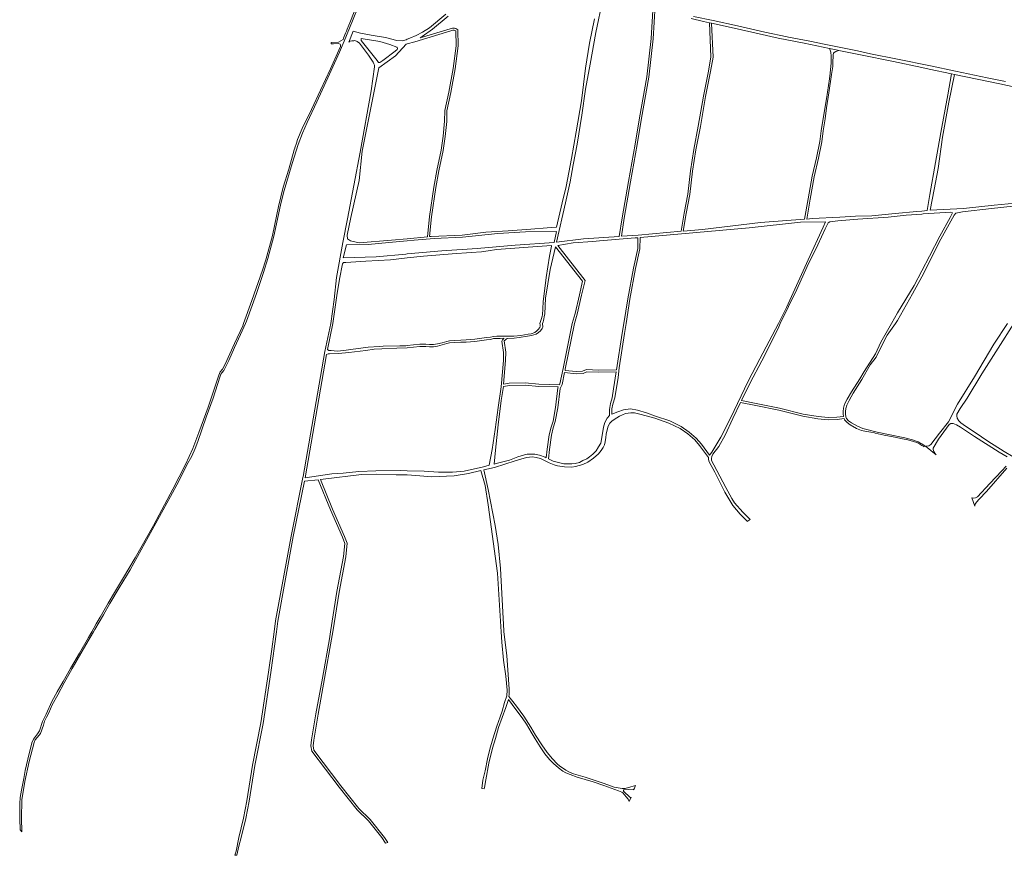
# Model space of a CAD drawing. Extents: x 146402 to 164798, y 455483 to 464134.
# Tile 2 of 256: x 151123 to 152080, y 455483 to 456295. Entities that reach past the tile are written whole.
import ezdxf

# ---------------------------------------------------------------- set-up
doc = ezdxf.new("R2010")
doc.units = 0
doc.header["$LTSCALE"] = 0.2
doc.layers.add('B-XX-VH-VERHARDING_ASFALT-GV', color=252, linetype='CONTINUOUS', lineweight=18)
doc.layers.add('B-XX-VH-VERHARDING_FUNDERING_ZAND-GV', color=252, linetype='CONTINUOUS', lineweight=18)

msp = doc.modelspace()

# ---------------------------------------------------------------- linework, layer by layer
at = {"layer": 'B-XX-VH-VERHARDING_ASFALT-GV'}
for points in [[(151451.409, 456310.293), (151444.941, 456293.905), (151441.7, 456286.046), (151440.971, 456284.28), (151440.082, 456282.124), (151438.068, 456277.506), (151437.644, 456276.189), (151435.404, 456274.867), (151433.094, 456273.489), (151425.995, 456273.31), (151425.995, 456271.821), (151428.23, 456271.82), (151432.692, 456272.154), (151433.912, 456272.02), (151434.652, 456271.609), (151435.03, 456270.925), (151435.107, 456270.489), (151434.971, 456269.388), (151433.49, 456265.587), (151425.371, 456247.616), (151415.776, 456226.769), (151406.856, 456208.18), (151397.922, 456189.653), (151393.38, 456178.723), (151392.257, 456175.383), (151390.692, 456170.725), (151390.627, 456170.532), (151390.08, 456168.905), (151384.803, 456149.945), (151379.38, 456132.54), (151374.961, 456113.679), (151369.024, 456085.599), (151362.361, 456061.832), (151359.405, 456051.661), (151349.007, 456022.199), (151340.902, 456000), (151340.037, 455997.631), (151332.165, 455980.57), (151323, 455960.451), (151320.344, 455955.544), (151318.184, 455952.799), (151316.75, 455949.867), (151306.331, 455918.57), (151297.548, 455893.804), (151291.683, 455878.246), (151284.504, 455862.904), (151272.062, 455838.747), (151253.407, 455803.661), (151235.437, 455772.011), (151223.164, 455751.407), (151215.542, 455738.38), (151209.42, 455728.115), (151202.859, 455716.796), (151201.465, 455714.392), (151197.707, 455707.907), (151193.258, 455700), (151190.181, 455694.531), (151181.265, 455679.341), (151172.731, 455664.588), (151165.438, 455651.895), (151159.603, 455641.651), (151154.627, 455632.435), (151148.91, 455620.228), (151145.52, 455612.923), (151142.64, 455604.002), (151140.75, 455600.801), (151138.654, 455598.307), (151136.607, 455595.77), (151135.239, 455592.287), (151131.198, 455576.41), (151128.763, 455565.294), (151127.174, 455557.468), (151125.047, 455546.154), (151123.907, 455538.926), (151123.445, 455533.07), (151123.292, 455518.218), (151123.679, 455507.597), (151125.336, 455505.579), (151125.335, 455506.013), (151125.14, 455518.695), (151125.255, 455536.767), (151128.366, 455554.577), (151132.421, 455574.106), (151137.224, 455592.492), (151138.336, 455595.09), (151140.312, 455597.466), (151142.182, 455599.543), (151143.506, 455601.225), (151146.353, 455609.322), (151147.515, 455613.393), (151149.348, 455617.293), (151151.552, 455621.365), (151154.704, 455629.027), (151160.3, 455638.798), (151166.582, 455650.561), (151174.435, 455664.627), (151187.665, 455687.389), (151194.952, 455700), (151196.37, 455702.455), (151204.684, 455716.817), (151210.973, 455727.568), (151219.886, 455742.795), (151230.641, 455760.371), (151269.933, 455831.659), (151278.082, 455846.75), (151285.898, 455862.52), (151290.441, 455871.075), (151293.726, 455878.555), (151296.329, 455885.229), (151304.668, 455908.831), (151311.236, 455927.506), (151317.919, 455947.814), (151318.794, 455950.533), (151319.906, 455952.09), (151321.545, 455954.196), (151323.046, 455956.694), (151326.427, 455963.971), (151332.073, 455976.73), (151337.916, 455989.11), (151342.65, 456000), (151343.635, 456002.267), (151353.46, 456029.141), (151360.409, 456049.559), (151364.399, 456063.298), (151370.407, 456085.009), (151373.713, 456101.385), (151377.088, 456116.792), (151380.221, 456129.363), (151388.063, 456155.628), (151393.997, 456174.077), (151398.131, 456185.043), (151402.824, 456195.342), (151412.092, 456215.549), (151424.534, 456242.354), (151434.272, 456263.825), (151438.58, 456274.393), (151443.812, 456287.131), (151451.559, 456306.321)], [(151775.942, 456296.522), (151787.852, 456293.676), (151793.591, 456292.383), (151795.615, 456291.928), (151817.594, 456286.976), (151841.926, 456281.616), (151860.511, 456277.5), (151885.586, 456272.681), (151910.256, 456267.444), (151910.562, 456267.379), (151914.997, 456266.463), (151916.956, 456266.058), (151919.518, 456265.529), (151940.489, 456261.199), (151972.618, 456254.561), (152000, 456248.91), (152007.302, 456247.403), (152029.015, 456242.642), (152031.78, 456242.024), (152075.826, 456232.915), (152105.698, 456226.558)], [(152081.553, 456235.198), (152063.591, 456238.98), (152032.756, 456245.201), (152008.667, 456250.523), (151976.328, 456257.118), (151950.293, 456262.305), (151937.508, 456264.944), (151921.407, 456268.269), (151905.214, 456271.63), (151891.327, 456274.484), (151870.494, 456278.474), (151869.128, 456278.718), (151847.577, 456283.167), (151820.896, 456289.488), (151797.256, 456294.487), (151778.302, 456298.621)]]:
    msp.add_lwpolyline(points, dxfattribs=at)
at = {"layer": 'B-XX-VH-VERHARDING_FUNDERING_ZAND-GV'}
for points in [[(151738.929, 456309.783), (151737.108, 456276.953), (151732.917, 456239.877), (151725.752, 456200.004), (151721.375, 456174.321), (151714.835, 456138.004), (151708.826, 456102.733), (151706.069, 456084.587), (151671.376, 456082.18), (151645.06, 456079.107), (151653.88, 456117.249), (151658.332, 456137.848), (151661.228, 456154.368), (151665.084, 456174.189), (151669.683, 456202.627), (151673.212, 456227.672), (151677.833, 456252.245), (151683.197, 456282.783), (151689.933, 456315.756)], [(152104.352, 456118.382), (152070.244, 456114.884), (152040.655, 456111.699), (152008.057, 456109.994), (152012.052, 456130.165), (152015.976, 456150.793), (152020.065, 456181.236), (152026.358, 456215.263), (152031.78, 456242.024), (152029.015, 456242.642), (152025.201, 456222.303), (152018.69, 456185.584), (152013.323, 456156.543), (152007.948, 456125.502), (152005.411, 456109.934), (152000, 456109.301), (151995.227, 456108.743), (151974.155, 456106.814), (151951.439, 456104.777), (151935.514, 456104.179), (151920.378, 456103.407), (151893.593, 456101.917), (151888.236, 456101.505), (151891.694, 456120.948), (151895.342, 456142.712), (151899.537, 456160.663), (151902.806, 456176.595), (151904.092, 456187.138), (151906.287, 456199.077), (151907.392, 456209.746), (151909.581, 456224.296), (151912.337, 456242.007), (151913.472, 456249.951), (151913.735, 456254.784), (151913.857, 456259.486), (151913.816, 456261.066), (151914.384, 456262.809), (151915.032, 456263.498), (151916.653, 456264.349), (151919.518, 456265.529), (151916.956, 456266.058), (151914.997, 456266.463), (151910.562, 456267.379), (151910.256, 456267.444), (151910.817, 456266.781), (151911.709, 456263.903), (151912.033, 456259.85), (151911.992, 456253.366), (151910.979, 456243.355), (151910.388, 456237.92), (151907.472, 456218.317), (151904.317, 456199.423), (151902.114, 456187.44), (151900.83, 456176.917), (151897.583, 456161.091), (151893.38, 456143.106), (151889.724, 456121.288), (151886.176, 456101.347), (151843.187, 456098.044), (151786.928, 456091.457), (151768.241, 456089.784), (151770.988, 456106.866), (151774.739, 456125.327), (151777.34, 456148.034), (151780.516, 456168.782), (151784.822, 456191.577), (151789.984, 456220.599), (151794.711, 456244.856), (151797.155, 456259.042), (151795.615, 456291.928), (151793.591, 456292.383), (151795.147, 456259.166), (151792.743, 456245.218), (151788.018, 456220.965), (151782.854, 456191.937), (151778.544, 456169.12), (151775.358, 456148.3), (151772.761, 456125.641), (151769.02, 456107.224), (151766.186, 456089.6), (151724.351, 456085.856), (151708.114, 456084.729), (151710.8, 456102.415), (151716.805, 456137.658), (151723.345, 456173.975), (151727.722, 456199.66), (151734.897, 456239.587), (151739.102, 456276.785), (151740.879, 456309.107)], [(151537.598, 456300.581), (151521.472, 456287.444), (151514.821, 456283.171), (151508.591, 456279.834), (151502.387, 456277.405), (151500, 456276.363), (151498.984, 456275.92), (151494.954, 456274.927), (151489.987, 456275.142), (151478.715, 456277.883), (151464.763, 456280.244), (151454.591, 456282.177), (151447.422, 456284.062), (151443.075, 456273.392), (151444.128, 456274.365), (151446.236, 456274.933), (151448.019, 456274.933), (151448.992, 456275.014), (151451.343, 456274.041), (151453.693, 456272.582), (151462.367, 456260.747), (151466.825, 456254.141), (151467.514, 456252.439), (151468.081, 456251.101), (151468.216, 456249.422), (151464.859, 456226.097), (151454.125, 456166.637), (151441.89, 456101.626), (151437.3, 456078.819), (151431.239, 456044.811), (151431.214, 456044.582), (151428.845, 456023.314), (151425.559, 456000), (151419.924, 455972.757), (151398.804, 455851.134), (151398.632, 455850.144), (151387.031, 455793.114), (151371.98, 455710.819), (151370.502, 455700), (151368.213, 455683.244), (151365.176, 455661.017), (151357.601, 455611.501), (151349.665, 455570.553), (151344.015, 455535.72), (151340.863, 455518.943), (151336.417, 455500), (151333.726, 455486.89), (151332.399, 455482.959), (151334.261, 455482.831), (151336.265, 455491.793), (151338.677, 455500), (151343.017, 455518.489), (151346.183, 455535.34), (151351.831, 455570.167), (151359.769, 455611.125), (151367.354, 455660.701), (151372.723, 455700), (151374.154, 455710.473), (151389.191, 455792.696), (151400.155, 455846.594), (151413.426, 455847.969), (151425.247, 455818.68), (151436.898, 455792.065), (151439.242, 455786.026), (151438.157, 455773.464), (151431.527, 455739.196), (151425.356, 455700), (151424.322, 455693.436), (151417.443, 455654.993), (151411.25, 455620.52), (151407.05, 455595.267), (151406.246, 455589.422), (151407.078, 455584.186), (151433.66, 455548.961), (151451.134, 455527.025), (151462.221, 455516.3), (151475.133, 455500), (151478.896, 455494.723), (151481.247, 455495.436), (151477.939, 455500), (151463.855, 455517.78), (151452.766, 455528.507), (151435.398, 455550.309), (151409.164, 455585.074), (151408.47, 455589.446), (151409.226, 455594.937), (151413.418, 455620.146), (151419.609, 455654.605), (151426.492, 455693.072), (151427.583, 455700), (151433.695, 455738.816), (151440.339, 455773.16), (151441.478, 455786.346), (151438.932, 455792.905), (151427.275, 455819.532), (151415.703, 455848.205), (151418.324, 455848.477), (151455.635, 455853.138), (151469.988, 455853.382), (151489.196, 455852.824), (151499.799, 455852.744), (151500, 455852.73), (151512.046, 455851.894), (151523.387, 455850.748), (151545.543, 455851.978), (151559.641, 455854.219), (151571.609, 455856.997), (151575.538, 455842.277), (151578.583, 455823.782), (151587.624, 455757.27), (151591.239, 455700), (151591.869, 455690.023), (151593.631, 455672.691), (151595.845, 455656.924), (151596.514, 455650.173), (151596.939, 455643.389), (151596.608, 455637.855), (151594.453, 455631.403), (151592.053, 455623.007), (151590.122, 455617.48), (151586.971, 455608.46), (151583.149, 455596.127), (151580.359, 455585.913), (151578.067, 455576.687), (151575.618, 455564.87), (151573.558, 455556.007), (151572.293, 455547.671), (151574.705, 455547.4), (151574.948, 455548.853), (151576.198, 455556.319), (151579.311, 455572.279), (151582.781, 455587.082), (151585.676, 455596.465), (151588.8, 455607.08), (151595.844, 455626.603), (151598.356, 455634.464), (151605.464, 455624.723), (151611.75, 455616.456), (151615.865, 455610.276), (151620.391, 455602.416), (151624.342, 455596.183), (151629.231, 455588.33), (151633.66, 455581.45), (151638.148, 455576.108), (151642.05, 455572.096), (151646.871, 455567.93), (151651.114, 455564.495), (151654.236, 455562.903), (151658.307, 455561.419), (151664.985, 455558.941), (151680.751, 455554.35), (151691.126, 455550.712), (151705.328, 455545.438), (151708.572, 455544.38), (151709.604, 455543.501), (151712.625, 455539.792), (151714.537, 455537.421), (151715.532, 455535.274), (151717.588, 455539.217), (151717.482, 455539.158), (151717.37, 455539.114), (151717.252, 455539.084), (151717.132, 455539.071), (151717.011, 455539.073), (151716.892, 455539.091), (151716.775, 455539.125), (151716.665, 455539.174), (151716.562, 455539.237), (151716.468, 455539.313), (151716.408, 455539.374), (151710.347, 455544.843), (151710.265, 455544.956), (151710.197, 455545.078), (151710.143, 455545.207), (151710.104, 455545.341), (151710.081, 455545.479), (151710.073, 455545.618), (151710.082, 455545.758), (151710.107, 455545.895), (151710.147, 455546.029), (151710.202, 455546.158), (151710.271, 455546.279), (151710.354, 455546.392), (151710.438, 455546.483), (151719.37, 455547.03), (151719.474, 455547.035), (151719.578, 455547.024), (151719.679, 455546.997), (151719.775, 455546.955), (151719.864, 455546.899), (151719.942, 455546.83), (151720.01, 455546.75), (151720.064, 455546.661), (151720.084, 455546.612), (151721.922, 455550.633), (151717.175, 455549.274), (151711.784, 455547.936), (151708.993, 455547.745), (151701.01, 455548.949), (151691.283, 455552.675), (151673.02, 455558.714), (151665.917, 455560.902), (151661.675, 455562.038), (151656.987, 455564.084), (151654.083, 455565.714), (151650.736, 455567.867), (151648.276, 455569.604), (151645.826, 455571.905), (151641.044, 455576.628), (151635.86, 455582.699), (151630.778, 455590.238), (151624.556, 455599.804), (151619.984, 455607.466), (151613.343, 455618.175), (151606.127, 455627.703), (151602.535, 455632.537), (151598.824, 455637.37), (151599.16, 455639.082), (151599.128, 455644.342), (151596.588, 455677.196), (151593.961, 455700), (151593.829, 455701.148), (151590.438, 455761.808), (151588.199, 455785.042), (151585.403, 455803.45), (151578.547, 455838.412), (151574.289, 455857.619), (151584.685, 455860.032), (151604.727, 455866.291), (151615.854, 455869.491), (151621.558, 455870.283), (151625.34, 455869.732), (151629.524, 455868.608), (151632.593, 455867.178), (151637.81, 455864.59), (151642.701, 455862.527), (151646.022, 455861.665), (151652.723, 455860.704), (151659.928, 455860.251), (151663.527, 455860.966), (151670.578, 455862.815), (151675.324, 455865.142), (151681.104, 455868.96), (151685.777, 455873.275), (151688.563, 455876.536), (151690.382, 455879.364), (151691.52, 455882.083), (151692.169, 455884.885), (151692.854, 455888.993), (151693.346, 455892.4), (151694.253, 455896.694), (151695.314, 455900.237), (151696.938, 455902.993), (151698.696, 455904.911), (151701.078, 455906.685), (151706.273, 455909.775), (151711.929, 455912.28), (151717.404, 455913.244), (151720.826, 455913.075), (151727.351, 455911.616), (151740.57, 455907.839), (151754.327, 455903.151), (151765.216, 455897.815), (151772.636, 455892.555), (151779.322, 455886.972), (151784.122, 455881.274), (151792.855, 455869.572), (151792.669, 455867.662), (151793.426, 455865.397), (151798.942, 455855.247), (151808.722, 455836.104), (151816.345, 455822.956), (151823.413, 455814.475), (151830.129, 455808.161), (151830.281, 455807.376), (151833.096, 455809.472), (151826.216, 455816.391), (151818.005, 455825.613), (151815.344, 455829.695), (151809.473, 455840.375), (151797.883, 455862.506), (151795.664, 455866.573), (151795.749, 455868.733), (151796.095, 455870.474), (151797.113, 455872.924), (151802.863, 455880.331), (151809.008, 455891.255), (151816.466, 455907.574), (151823.955, 455923.107), (151838.774, 455920.088), (151861.175, 455915.558), (151884.332, 455909.77), (151898.898, 455907.397), (151909.058, 455906.415), (151917.789, 455906.539), (151924.48, 455907.521), (151925.044, 455906.246), (151927.499, 455903.675), (151930.582, 455901.371), (151936.564, 455897.999), (151941.607, 455895.931), (151944.767, 455895.389), (151950.622, 455894.231), (151954.16, 455893.51), (151954.83, 455893.346), (151963.375, 455891.255), (151972.067, 455889.66), (151981.316, 455887.853), (151986.596, 455886.782), (151992.004, 455885.316), (151995.365, 455884.075), (151998.135, 455882.58), (152000, 455881.463), (152001.229, 455880.727), (152001.698, 455880.101), (152003.762, 455880.667), (152013.979, 455872.395), (152013.519, 455872.905), (152011.911, 455875.481), (152011.094, 455877.487), (152010.981, 455878.797), (152016.201, 455887.379), (152026.777, 455901.781), (152028.299, 455902.559), (152029.357, 455902.761), (152030.469, 455902.784), (152033.864, 455901.485), (152037.74, 455899.144), (152051.179, 455890.211), (152075.235, 455874.88), (152083.089, 455870.378)], [(151681.919, 456296.272), (151676.93, 456272.611), (151673.172, 456248.233), (151669.192, 456216.473), (151664.103, 456186.26), (151659.526, 456160.291), (151654.504, 456133.126), (151650.586, 456117.302), (151644.939, 456093.707), (151635.966, 456093.075), (151619.943, 456091.658), (151598.121, 456089.989), (151576.378, 456088.686), (151553.437, 456085.935), (151523.073, 456084.563), (151522.23, 456084.516), (151521.689, 456084.463), (151523.58, 456103.688), (151527.797, 456132.338), (151530.808, 456148.385), (151534.942, 456168.074), (151536.867, 456181.828), (151538.309, 456196.457), (151538.523, 456206.677), (151542.252, 456224.583), (151546.485, 456247.509), (151549.357, 456269.832), (151548.994, 456285.534), (151547.127, 456286.649), (151545.778, 456287.086), (151543.881, 456287.007), (151542.762, 456286.77), (151541.79, 456286.554), (151512.533, 456277.641), (151514.353, 456278.908), (151524.515, 456286.237), (151539.886, 456298.924)], [(152083.245, 456000), (152070.098, 455979.692), (152051.359, 455948.069), (152034.876, 455921.442), (152026.044, 455904.471), (152017.363, 455893.286), (152013.077, 455887.742), (152008.687, 455882.16), (152006.827, 455880.842), (152004.818, 455880.707), (152003.723, 455880.703), (152002.375, 455881.217), (152001.097, 455882.288), (152000, 455882.9), (151999.118, 455883.392), (151996.455, 455884.905), (151990.902, 455886.801), (151983.411, 455888.849), (151967.714, 455892.063), (151956.543, 455894.418), (151942.591, 455897.966), (151937.516, 455899.988), (151931.786, 455903.218), (151928.963, 455905.327), (151926.901, 455907.487), (151926.157, 455909.169), (151925.776, 455912.088), (151925.834, 455914.267), (151926.101, 455917.229), (151927.137, 455920.605), (151929.449, 455925.232), (151933.496, 455932.35), (151941.777, 455945.558), (151949.967, 455959.674), (151955.866, 455967.307), (151959.723, 455975.452), (151966.554, 455988.63), (151974.475, 456000), (151976.4, 456002.763), (151990.915, 456028.776), (152000, 456045.299), (152003.739, 456052.099), (152016.988, 456078.957), (152031.622, 456105.388), (152033.002, 456107.237), (152039.679, 456108.509), (152067.699, 456111.744), (152130.982, 456118.674)], [(152088.718, 455870.422), (152080.037, 455875.609), (152064.136, 455885.453), (152051.818, 455893.807), (152042.618, 455900.13), (152038.143, 455903.44), (152036.061, 455905.43), (152034.536, 455907.763), (152033.981, 455910.16), (152034.156, 455911.756), (152037.485, 455917.181), (152044.09, 455927.328), (152058.251, 455951.087), (152074.261, 455975.95), (152089.608, 456000)], [(152082.053, 455861.32), (152077.897, 455856.802), (152066.049, 455844.496), (152054.041, 455831.257), (152052.394, 455830.406), (152050.619, 455830.022), (152049.02, 455830.373), (152048.634, 455830.56), (152051.495, 455822.471), (152051.655, 455822.956), (152051.865, 455824.142), (152053.237, 455826.301), (152055.772, 455829.201), (152062.81, 455836.571), (152082.644, 455859.393)]]:
    msp.add_lwpolyline(points, dxfattribs=at)
for points in [[(151484.727, 456080.86), (151453.117, 456078.409), (151444.898, 456080.2), (151442.028, 456082.164), (151441.425, 456085.72), (151445.022, 456103.147), (151453.347, 456138.895), (151456.217, 456167.392), (151472.387, 456248.475), (151488.514, 456260.136), (151498.961, 456271.411), (151500, 456271.728), (151507.193, 456273.921), (151542.225, 456284.602), (151543.186, 456284.816), (151544.131, 456285.016), (151545.503, 456285.073), (151546.296, 456284.816), (151547.02, 456284.384), (151547.355, 456269.938), (151544.509, 456247.819), (151540.29, 456224.969), (151536.527, 456206.903), (151536.311, 456196.577), (151534.881, 456182.064), (151532.97, 456168.418), (151528.846, 456148.775), (151525.825, 456132.668), (151521.594, 456103.932), (151519.66, 456084.265), (151500, 456082.349)], [(151473.35, 456253.614), (151472.053, 456253.614), (151470.756, 456255.56), (151455.031, 456275.176), (151455.031, 456276.959), (151455.193, 456277.121), (151473.188, 456274.041), (151482.915, 456271.285), (151489.724, 456268.691), (151490.231, 456268.164), (151490.515, 456267.617), (151490.596, 456267.029), (151490.069, 456266.219), (151488.367, 456264.841), (151476.126, 456255.519)], [(151910.792, 456098.663), (151918.384, 456099.868), (151937.77, 456101.438), (151967.389, 456103.331), (151984.989, 456105.174), (152000, 456106.399), (152001.502, 456106.522), (152028.227, 456108.059), (152029.855, 456107.668), (152027.568, 456103.073), (152017.453, 456084.847), (152007.412, 456065.535), (152000, 456051.21), (151992.667, 456037.037), (151976.529, 456010.168), (151970.693, 456000), (151960.335, 455981.953), (151955.182, 455970.614), (151944.059, 455953.341), (151939.75, 455946.125), (151931.621, 455933.504), (151927.507, 455926.268), (151925.087, 455921.425), (151923.93, 455917.655), (151923.637, 455914.395), (151923.572, 455911.974), (151923.875, 455909.655), (151917.613, 455908.737), (151909.148, 455908.617), (151899.18, 455909.579), (151884.776, 455911.926), (151861.661, 455917.704), (151839.212, 455922.244), (151824.941, 455925.152), (151833.235, 455942.354), (151844.661, 455963.701), (151845.751, 455965.914), (151860.962, 455996.806), (151862.537, 456000), (151878.751, 456032.883), (151888.655, 456055.524), (151899.043, 456076.477), (151905.993, 456091.878), (151909.061, 456097.895)], [(151725.992, 456072.539), (151726.186, 456083.533), (151832.19, 456092.819), (151882.172, 456098.379), (151906.511, 456098.818), (151904.127, 456093.506), (151889.604, 456061.964), (151868.47, 456015.605), (151860.712, 456000), (151842.641, 455965.478), (151831.223, 455943.838), (151814.18, 455907.748), (151804.759, 455889.408), (151795.925, 455874.872), (151793.882, 455871.877), (151785.846, 455882.642), (151780.88, 455888.536), (151773.98, 455894.299), (151766.344, 455899.713), (151755.169, 455905.189), (151741.28, 455909.921), (151732.563, 455913.119), (151723.653, 455915.61), (151716.956, 455916.84), (151710.23, 455916.138), (151704.529, 455914.21), (151698.89, 455911.763), (151698.768, 455916.894), (151699.658, 455921.372), (151701.691, 455927.555), (151705.06, 455947.548), (151705.767, 455956.886), (151711.027, 455990.198), (151712.569, 456000), (151716.176, 456023.584), (151721.698, 456053.293)], [(151614.902, 456089.096), (151644.875, 456089.447), (151642.743, 456078.847), (151604.868, 456075.96), (151568.075, 456072.869), (151533.631, 456070.576), (151500, 456067.624), (151498.565, 456067.498), (151469.769, 456064.688), (151437.629, 456063.943), (151441.039, 456076.399), (151461.905, 456076.636), (151482.096, 456078.551), (151500, 456080.435), (151506.542, 456081.124), (151526.106, 456082.45), (151553.625, 456084.008), (151587.954, 456087.505)], [(151438.369, 455973.62), (151431.798, 455973.072), (151426.009, 455973.541), (151423.741, 455973.776), (151422.547, 455974.597), (151427.754, 456000), (151431.434, 456027.13), (151434.016, 456043.045), (151437.054, 456058.11), (151438.046, 456059.277), (151440.277, 456059.375), (151459.618, 456060.6), (151483.603, 456061.857), (151500, 456063.656), (151515.711, 456065.38), (151543.459, 456067.746), (151562.167, 456068.872), (151572.194, 456069.625), (151578.513, 456070.679), (151586.569, 456071.745), (151600.119, 456072.771), (151622.11, 456074.428), (151640.206, 456075.896), (151640.079, 456075.183), (151638.369, 456065.571), (151634.935, 456044.823), (151631.902, 456021.097), (151631.34, 456008.146), (151631.163, 456007.27), (151630.696, 456005.709), (151629.217, 456001.049), (151628.837, 456000), (151629.197, 455998.749), (151629.156, 455997.492), (151628.67, 455995.911), (151627.292, 455994.088), (151625.792, 455992.669), (151623.968, 455991.291), (151620.44, 455989.898), (151617.496, 455989.439), (151610.269, 455988.368), (151603.54, 455987.642), (151597.365, 455987.69), (151594.727, 455987.728), (151590.215, 455987.632), (151587.003, 455987.632), (151583.868, 455987.403), (151580.809, 455986.715), (151576.909, 455986.179), (151565.591, 455984.707), (151557.256, 455984.019), (151551.903, 455983.866), (151546.168, 455983.56), (151541.121, 455983.178), (151538.368, 455982.566), (151534.009, 455981.304), (151529.344, 455980.081), (151525.597, 455979.546), (151523.456, 455979.393), (151521.621, 455979.469), (151517.874, 455979.698), (151512.291, 455979.775), (151506.097, 455979.24), (151500, 455978.575), (151498.525, 455978.391), (151492.737, 455978.391), (151476.7, 455977.844), (151472.632, 455977.687), (151462.072, 455976.827), (151445.253, 455974.715)], [(151639.005, 456052.519), (151643.898, 456074.585), (151670.396, 456041.27), (151667.28, 456027.858), (151663.01, 456009.518), (151660.405, 456000), (151651.386, 455956.054), (151648.391, 455941.411), (151647.877, 455940.407), (151627.976, 455941.033), (151614.635, 455942.315), (151599.053, 455941.848), (151593.662, 455940.921), (151595.608, 455964.03), (151595.614, 455971.977), (151594.071, 455982.955), (151595.434, 455984.22), (151596.39, 455985.061), (151596.996, 455985.516), (151597.365, 455985.51), (151603.941, 455985.816), (151608.644, 455986.352), (151616.941, 455987.613), (151620.593, 455988.34), (151623.116, 455988.894), (151625.181, 455989.64), (151627.418, 455991.265), (151629.31, 455992.966), (151631.021, 455994.979), (151631.629, 455996.398), (151631.446, 456000), (151632.155, 456001.555), (151632.419, 456002.751), (151633.311, 456008.04), (151633.574, 456008.891), (151633.648, 456009.213), (151634.418, 456024.545)], [(151661.178, 456078.545), (151680.175, 456079.701), (151686.746, 456080.245), (151721.617, 456083.132), (151724.182, 456083.357), (151723.996, 456072.777), (151719.738, 456053.693), (151714.204, 456023.922), (151710.341, 456000), (151708.853, 455990.54), (151703.242, 455955.008), (151685.727, 455954.709), (151674.049, 455955.237), (151670.304, 455953.593), (151664.262, 455953.206), (151653.284, 455954.353), (151653.542, 455955.612), (151662.651, 456000), (151664.954, 456009.05), (151669.224, 456027.39), (151672.781, 456041.715), (151646.153, 456075.83)], [(151582.601, 455877.381), (151579.59, 455862.067), (151574.212, 455860.678), (151555.246, 455856.495), (151543.857, 455855.505), (151530.463, 455855.518), (151516.248, 455856.23), (151500, 455856.733), (151493.614, 455856.931), (151469.476, 455856.816), (151452.795, 455856.067), (151437.732, 455854.316), (151426.584, 455853.864), (151400.833, 455849.963), (151421.622, 455969.67), (151422.959, 455970.412), (151424.288, 455970.491), (151433.05, 455970.804), (151443.219, 455971.742), (151459.725, 455973.776), (151467.782, 455974.871), (151475.214, 455975.262), (151489.92, 455975.81), (151500, 455976.395), (151506.097, 455977.06), (151512.291, 455977.596), (151517.874, 455977.519), (151521.621, 455977.29), (151523.456, 455977.213), (151525.597, 455977.366), (151529.344, 455977.902), (151534.009, 455979.125), (151538.368, 455980.387), (151541.121, 455980.999), (151546.168, 455981.381), (151551.903, 455981.687), (151557.256, 455981.84), (151565.591, 455982.528), (151576.909, 455984), (151580.809, 455984.535), (151583.868, 455985.223), (151587.003, 455985.453), (151590.215, 455985.453), (151593.98, 455985.533), (151593.675, 455985.214), (151593.102, 455984.717), (151592.528, 455983.952), (151591.863, 455982.866), (151593.414, 455971.825), (151593.408, 455964.124), (151591.232, 455938.271), (151588.324, 455918.312), (151585.384, 455896.939)], [(151696.368, 455916.199), (151696.4, 455910.551), (151694.387, 455907.796), (151692.06, 455903.562), (151690.643, 455898.998), (151689.355, 455890.882), (151688.046, 455883.697), (151685.91, 455880.017), (151683.557, 455876.178), (151680.276, 455872.973), (151677.191, 455870.349), (151674.425, 455868.336), (151670.742, 455866.598), (151667.313, 455864.68), (151663.198, 455863.788), (151659.899, 455863.332), (151656.36, 455863.38), (151652.255, 455863.56), (151647.066, 455864.736), (151641.76, 455866.179), (151637.208, 455868.381), (151638.199, 455877.484), (151640.099, 455891.412), (151641.831, 455898.484), (151643.875, 455904.551), (151646.292, 455917.805), (151648.54, 455936.877), (151650.487, 455940.675), (151652.842, 455952.188), (151664.218, 455950.998), (151670.832, 455951.423), (151674.463, 455953.017), (151685.695, 455952.509), (151702.928, 455952.802), (151700.457, 455936.351), (151699.251, 455927.706), (151697.392, 455922.019)], [(151636.015, 455877.752), (151635.105, 455869.399), (151634.035, 455869.916), (151628.631, 455871.83), (151623.99, 455872.79), (151619.812, 455873.046), (151616.531, 455872.916), (151613.778, 455872.243), (151607.56, 455870.258), (151599.243, 455867.21), (151587.832, 455864.195), (151584.41, 455863.311), (151585.888, 455876.765), (151588.182, 455901.393), (151591.204, 455925.02), (151593.631, 455938.684), (151599.273, 455939.654), (151614.563, 455940.111), (151627.836, 455938.837), (151646.768, 455938.241), (151646.402, 455937.527), (151644.116, 455918.131), (151641.739, 455905.103), (151639.717, 455899.098), (151637.935, 455891.824)]]:
    msp.add_lwpolyline(points, close=True, dxfattribs=at)

doc.saveas('drawing.dxf')
